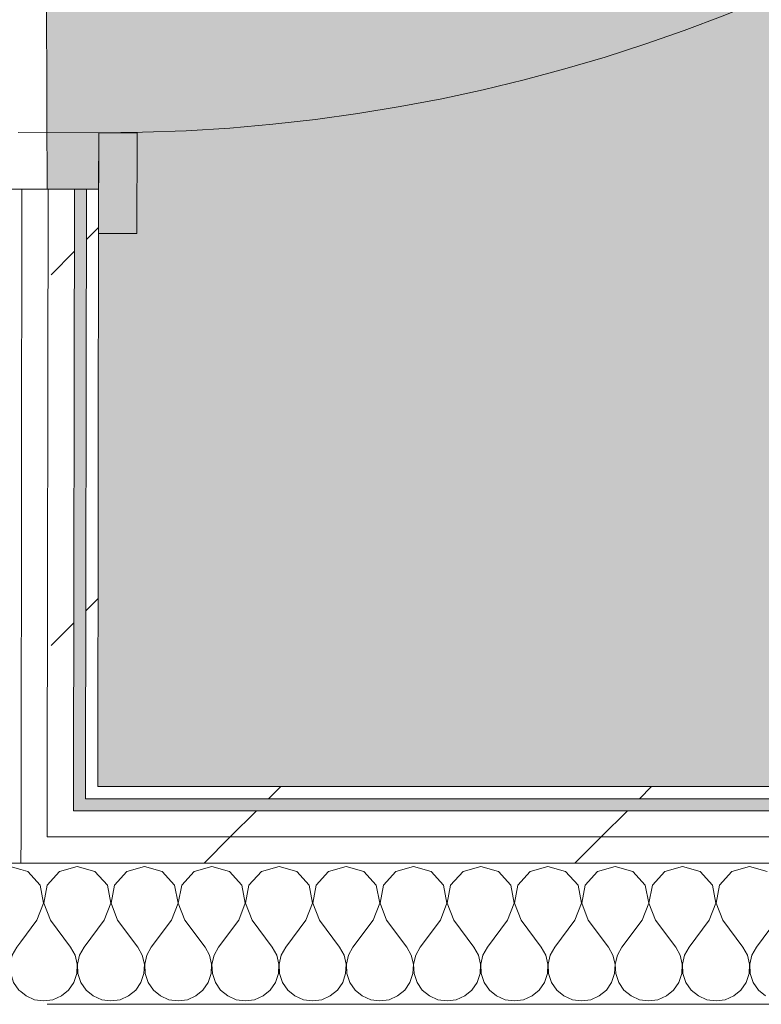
# Model space of a CAD drawing. Header units: millimetres. Extents: x -30280 to 19093, y -19247 to 4746.
# Tile 145 of 166: x -10679 to -10311, y -13783 to -13294. Entities that reach past the tile are written whole.
import ezdxf
from ezdxf.enums import TextEntityAlignment as Align

# ---------------------------------------------------------------- set-up
doc = ezdxf.new("R2010")
doc.units = ezdxf.units.MM
doc.header["$MEASUREMENT"] = 0
doc.linetypes.add('Wipeout_Contour', pattern=[1000, 0, -1000])
for name, color, linetype in [('Nuevo_05_AUX_Treball', 7, 'Continuous'), ('Nuevo_08_E_Envans secs', 7, 'Continuous'), ('Nuevo_Puertas Archicad', 7, 'Continuous')]:
    doc.layers.add(name, color=color, linetype=linetype)
for name, color, linetype, lineweight, true_color in [('Nuevo_05_AUX_Treball_Pluma_Nº__3', 7, 'Continuous', 5, 0xa4a4a4), ('Nuevo_08_E_Envans secs_Pluma_Nº__102', 7, 'Continuous', 5, 0xcccccc), ('Nuevo_08_E_Envans secs_Pluma_Nº__171', 171, 'Continuous', 13, 0xaaaaff), ('Nuevo_08_E_Envans secs_Pluma_Nº__177', 7, 'Continuous', 15, 0xf7e046), ('Nuevo_Puertas Archicad_Pluma_Nº__3', 7, 'Continuous', 5, 0xa4a4a4)]:
    doc.layers.add(name, color=color, linetype=linetype, lineweight=lineweight, true_color=true_color)
for name, color, linetype, lineweight in [('Nuevo_08_E_Envans secs_Pluma_Nº__1', 7, 'Continuous', 5), ('Nuevo_Puertas Archicad_Pluma_Nº__1', 7, 'Continuous', 5), ('Nuevo_Sellos de Zona Archicad_Pluma_Nº__1', 7, 'Continuous', 5)]:
    doc.layers.add(name, color=color, linetype=linetype, lineweight=lineweight)
doc.styles.add('Estilo_Generado_1', font='txt')
pattern_1 = [(45, (0, 0), (-183.8478, 183.8478), [195, -65]), (45, (7e-14, 183.85), (-183.8478, 183.8478), [195, -65])]

# ---------------------------------------------------------------- blocks, each defined once
blk = doc.blocks.new('Planta 1_Distribuïdor 2_12_1', base_point=(-6316.11, -12894.09))
at = {"layer": 'Nuevo_05_AUX_Treball', "linetype": 'Continuous', "lineweight": 0, "true_color": 0xf0ffcc}
blk.add_hatch(color=254, dxfattribs=at).paths.add_polyline_path([(-10667.98, -12494.56), (-10663.92, -13688.18), (-1618.82, -13697.1), (-1618.82, -12390.84), (-10667.98, -12390.84)])
at = {"layer": 'Nuevo_05_AUX_Treball_Pluma_Nº__3', "color": 253, "linetype": 'Continuous', "lineweight": 5, "true_color": 0xa4a4a4, "flags": 128}
blk.add_lwpolyline([(-10667.98, -12494.56), (-10663.92, -13688.18), (-1618.82, -13697.1), (-1618.82, -12390.84), (-10667.98, -12390.84)], close=True, dxfattribs=at)
at = {"layer": 'Nuevo_Sellos de Zona Archicad_Pluma_Nº__1', "color": 7, "lineweight": 5, "style": 'Estilo_Generado_1'}
for tag, p in [('ROOM_NAME', (-6316.11, -12952.24)), ('ROOM_NUMBER', (-6316.11, -13178.12)), ('ROOM_AREA', (-6316.11, -13404.01))]:
    blk.add_attdef(tag, text='', height=120, dxfattribs=at).set_placement(p, align=Align.TOP_LEFT)
blk = doc.blocks.new('*X250')
at = {"layer": 'Nuevo_08_E_Envans secs_Pluma_Nº__102', "color": 254, "linetype": 'Continuous', "lineweight": 5, "true_color": 0xcccccc}
for p, q in [((-10650, -13714.23), (-10658.76, -13716.72)), ((-10641.24, -13716.72), (-10650, -13714.23)), ((-10616.67, -13714.23), (-10625.43, -13716.72)), ((-10607.9, -13716.72), (-10616.67, -13714.23)), ((-10583.33, -13714.23), (-10592.1, -13716.72)), ((-10574.57, -13716.72), (-10583.33, -13714.23)), ((-10550, -13714.23), (-10558.76, -13716.72)), ((-10541.24, -13716.72), (-10550, -13714.23)), ((-10516.67, -13714.23), (-10525.43, -13716.72)), ((-10507.9, -13716.72), (-10516.67, -13714.23)), ((-10483.33, -13714.23), (-10492.1, -13716.72)), ((-10474.57, -13716.72), (-10483.33, -13714.23)), ((-10450, -13714.23), (-10458.76, -13716.72)), ((-10441.24, -13716.72), (-10450, -13714.23)), ((-10416.67, -13714.23), (-10425.43, -13716.72)), ((-10407.9, -13716.72), (-10416.67, -13714.23)), ((-10383.33, -13714.23), (-10392.1, -13716.72)), ((-10374.57, -13716.72), (-10383.33, -13714.23)), ((-10350, -13714.23), (-10358.76, -13716.72)), ((-10341.24, -13716.72), (-10350, -13714.23)), ((-10316.67, -13714.23), (-10325.43, -13716.72)), ((-10307.9, -13716.72), (-10316.67, -13714.23)), ((-10674.57, -13716.72), (-10677.93, -13715.76)), ((-10668.43, -13723.44), (-10674.57, -13716.72)), ((-10658.76, -13716.72), (-10664.91, -13723.44)), ((-10635.09, -13723.44), (-10641.24, -13716.72)), ((-10625.43, -13716.72), (-10631.57, -13723.44)), ((-10601.76, -13723.44), (-10607.9, -13716.72)), ((-10592.1, -13716.72), (-10598.24, -13723.44)), ((-10568.43, -13723.44), (-10574.57, -13716.72)), ((-10558.76, -13716.72), (-10564.91, -13723.44)), ((-10535.09, -13723.44), (-10541.24, -13716.72)), ((-10525.43, -13716.72), (-10531.57, -13723.44)), ((-10501.76, -13723.44), (-10507.9, -13716.72)), ((-10492.1, -13716.72), (-10498.24, -13723.44)), ((-10468.43, -13723.44), (-10474.57, -13716.72)), ((-10458.76, -13716.72), (-10464.91, -13723.44)), ((-10435.09, -13723.44), (-10441.24, -13716.72)), ((-10425.43, -13716.72), (-10431.57, -13723.44)), ((-10401.76, -13723.44), (-10407.9, -13716.72)), ((-10392.1, -13716.72), (-10398.24, -13723.44)), ((-10368.43, -13723.44), (-10374.57, -13716.72)), ((-10358.76, -13716.72), (-10364.91, -13723.44)), ((-10335.09, -13723.44), (-10341.24, -13716.72)), ((-10325.43, -13716.72), (-10331.57, -13723.44)), ((-10666.73, -13732.39), (-10668.43, -13723.44)), ((-10664.91, -13723.44), (-10666.6, -13732.39)), ((-10633.4, -13732.39), (-10635.09, -13723.44)), ((-10631.57, -13723.44), (-10633.27, -13732.39)), ((-10600.07, -13732.39), (-10601.76, -13723.44)), ((-10598.24, -13723.44), (-10599.93, -13732.39)), ((-10566.73, -13732.39), (-10568.43, -13723.44)), ((-10564.91, -13723.44), (-10566.6, -13732.39)), ((-10533.4, -13732.39), (-10535.09, -13723.44)), ((-10531.57, -13723.44), (-10533.27, -13732.39)), ((-10500.07, -13732.39), (-10501.76, -13723.44)), ((-10498.24, -13723.44), (-10499.93, -13732.39)), ((-10466.73, -13732.39), (-10468.43, -13723.44)), ((-10464.91, -13723.44), (-10466.6, -13732.39)), ((-10433.4, -13732.39), (-10435.09, -13723.44)), ((-10431.57, -13723.44), (-10433.27, -13732.39)), ((-10400.07, -13732.39), (-10401.76, -13723.44)), ((-10398.24, -13723.44), (-10399.93, -13732.39)), ((-10366.73, -13732.39), (-10368.43, -13723.44)), ((-10364.91, -13723.44), (-10366.6, -13732.39)), ((-10333.4, -13732.39), (-10335.09, -13723.44)), ((-10331.57, -13723.44), (-10333.27, -13732.39)), ((-10670, -13740.89), (-10666.73, -13732.39)), ((-10666.6, -13732.39), (-10663.33, -13740.89)), ((-10636.67, -13740.89), (-10633.4, -13732.39)), ((-10633.27, -13732.39), (-10630, -13740.89)), ((-10603.33, -13740.89), (-10600.07, -13732.39)), ((-10599.93, -13732.39), (-10596.67, -13740.89)), ((-10570, -13740.89), (-10566.73, -13732.39)), ((-10566.6, -13732.39), (-10563.33, -13740.89)), ((-10536.67, -13740.89), (-10533.4, -13732.39)), ((-10533.27, -13732.39), (-10530, -13740.89)), ((-10503.33, -13740.89), (-10500.07, -13732.39)), ((-10499.93, -13732.39), (-10496.67, -13740.89)), ((-10470, -13740.89), (-10466.73, -13732.39)), ((-10466.6, -13732.39), (-10463.33, -13740.89)), ((-10436.67, -13740.89), (-10433.4, -13732.39)), ((-10433.27, -13732.39), (-10430, -13740.89)), ((-10403.33, -13740.89), (-10400.07, -13732.39)), ((-10399.93, -13732.39), (-10396.67, -13740.89)), ((-10370, -13740.89), (-10366.73, -13732.39)), ((-10366.6, -13732.39), (-10363.33, -13740.89)), ((-10336.67, -13740.89), (-10333.4, -13732.39)), ((-10333.27, -13732.39), (-10330, -13740.89)), ((-10670, -13740.89), (-10677.99, -13751.54)), ((-10663.33, -13740.89), (-10653.33, -13754.23)), ((-10636.67, -13740.89), (-10646.67, -13754.23)), ((-10630, -13740.89), (-10620, -13754.23)), ((-10603.33, -13740.89), (-10613.33, -13754.23)), ((-10596.67, -13740.89), (-10586.67, -13754.23)), ((-10570, -13740.89), (-10580, -13754.23)), ((-10563.33, -13740.89), (-10553.33, -13754.23)), ((-10536.67, -13740.89), (-10546.67, -13754.23)), ((-10530, -13740.89), (-10520, -13754.23)), ((-10503.33, -13740.89), (-10513.33, -13754.23)), ((-10496.67, -13740.89), (-10486.67, -13754.23)), ((-10470, -13740.89), (-10480, -13754.23)), ((-10463.33, -13740.89), (-10453.33, -13754.23)), ((-10436.67, -13740.89), (-10446.67, -13754.23)), ((-10430, -13740.89), (-10420, -13754.23)), ((-10403.33, -13740.89), (-10413.33, -13754.23)), ((-10396.67, -13740.89), (-10386.67, -13754.23)), ((-10370, -13740.89), (-10380, -13754.23)), ((-10363.33, -13740.89), (-10353.33, -13754.23)), ((-10336.67, -13740.89), (-10346.67, -13754.23)), ((-10330, -13740.89), (-10320, -13754.23)), ((-10303.33, -13740.89), (-10313.33, -13754.23)), ((-10651.11, -13758.25), (-10653.33, -13754.23)), ((-10650.07, -13762.73), (-10651.11, -13758.25)), ((-10648.89, -13758.25), (-10649.93, -13762.73)), ((-10646.67, -13754.23), (-10648.89, -13758.25)), ((-10617.77, -13758.25), (-10620, -13754.23)), ((-10616.73, -13762.73), (-10617.77, -13758.25)), ((-10615.56, -13758.25), (-10616.6, -13762.73)), ((-10613.33, -13754.23), (-10615.56, -13758.25)), ((-10584.44, -13758.25), (-10586.67, -13754.23)), ((-10583.4, -13762.73), (-10584.44, -13758.25)), ((-10582.23, -13758.25), (-10583.27, -13762.73)), ((-10580, -13754.23), (-10582.23, -13758.25)), ((-10551.11, -13758.25), (-10553.33, -13754.23)), ((-10550.07, -13762.73), (-10551.11, -13758.25)), ((-10548.89, -13758.25), (-10549.93, -13762.73)), ((-10546.67, -13754.23), (-10548.89, -13758.25)), ((-10517.77, -13758.25), (-10520, -13754.23)), ((-10516.73, -13762.73), (-10517.77, -13758.25)), ((-10515.56, -13758.25), (-10516.6, -13762.73)), ((-10513.33, -13754.23), (-10515.56, -13758.25)), ((-10484.44, -13758.25), (-10486.67, -13754.23)), ((-10483.4, -13762.73), (-10484.44, -13758.25)), ((-10482.23, -13758.25), (-10483.27, -13762.73)), ((-10480, -13754.23), (-10482.23, -13758.25)), ((-10451.11, -13758.25), (-10453.33, -13754.23)), ((-10450.07, -13762.73), (-10451.11, -13758.25)), ((-10448.89, -13758.25), (-10449.93, -13762.73)), ((-10446.67, -13754.23), (-10448.89, -13758.25)), ((-10417.77, -13758.25), (-10420, -13754.23)), ((-10416.73, -13762.73), (-10417.77, -13758.25)), ((-10415.56, -13758.25), (-10416.6, -13762.73)), ((-10413.33, -13754.23), (-10415.56, -13758.25)), ((-10384.44, -13758.25), (-10386.67, -13754.23)), ((-10383.4, -13762.73), (-10384.44, -13758.25)), ((-10382.23, -13758.25), (-10383.27, -13762.73)), ((-10380, -13754.23), (-10382.23, -13758.25)), ((-10351.11, -13758.25), (-10353.33, -13754.23)), ((-10350.07, -13762.73), (-10351.11, -13758.25)), ((-10348.89, -13758.25), (-10349.93, -13762.73)), ((-10346.67, -13754.23), (-10348.89, -13758.25)), ((-10317.77, -13758.25), (-10320, -13754.23)), ((-10316.73, -13762.73), (-10317.77, -13758.25)), ((-10315.56, -13758.25), (-10316.6, -13762.73)), ((-10313.33, -13754.23), (-10315.56, -13758.25)), ((-10650.29, -13767.32), (-10650.07, -13762.73)), ((-10649.93, -13762.73), (-10649.71, -13767.32)), ((-10616.96, -13767.32), (-10616.73, -13762.73)), ((-10616.6, -13762.73), (-10616.38, -13767.32)), ((-10583.62, -13767.32), (-10583.4, -13762.73)), ((-10583.27, -13762.73), (-10583.04, -13767.32)), ((-10550.29, -13767.32), (-10550.07, -13762.73)), ((-10549.93, -13762.73), (-10549.71, -13767.32)), ((-10516.96, -13767.32), (-10516.73, -13762.73)), ((-10516.6, -13762.73), (-10516.38, -13767.32)), ((-10483.62, -13767.32), (-10483.4, -13762.73)), ((-10483.27, -13762.73), (-10483.04, -13767.32)), ((-10450.29, -13767.32), (-10450.07, -13762.73)), ((-10449.93, -13762.73), (-10449.71, -13767.32)), ((-10416.96, -13767.32), (-10416.73, -13762.73)), ((-10416.6, -13762.73), (-10416.38, -13767.32)), ((-10383.62, -13767.32), (-10383.4, -13762.73)), ((-10383.27, -13762.73), (-10383.04, -13767.32)), ((-10350.29, -13767.32), (-10350.07, -13762.73)), ((-10349.93, -13762.73), (-10349.71, -13767.32)), ((-10316.96, -13767.32), (-10316.73, -13762.73)), ((-10316.6, -13762.73), (-10316.38, -13767.32)), ((-10651.76, -13771.68), (-10650.29, -13767.32)), ((-10649.71, -13767.32), (-10648.24, -13771.68)), ((-10618.43, -13771.68), (-10616.96, -13767.32)), ((-10616.38, -13767.32), (-10614.91, -13771.68)), ((-10585.09, -13771.68), (-10583.62, -13767.32)), ((-10583.04, -13767.32), (-10581.57, -13771.68)), ((-10551.76, -13771.68), (-10550.29, -13767.32)), ((-10549.71, -13767.32), (-10548.24, -13771.68)), ((-10518.43, -13771.68), (-10516.96, -13767.32)), ((-10516.38, -13767.32), (-10514.91, -13771.68)), ((-10485.09, -13771.68), (-10483.62, -13767.32)), ((-10483.04, -13767.32), (-10481.57, -13771.68)), ((-10451.76, -13771.68), (-10450.29, -13767.32)), ((-10449.71, -13767.32), (-10448.24, -13771.68)), ((-10418.43, -13771.68), (-10416.96, -13767.32)), ((-10416.38, -13767.32), (-10414.91, -13771.68)), ((-10385.09, -13771.68), (-10383.62, -13767.32)), ((-10383.04, -13767.32), (-10381.57, -13771.68)), ((-10351.76, -13771.68), (-10350.29, -13767.32)), ((-10349.71, -13767.32), (-10348.24, -13771.68)), ((-10318.43, -13771.68), (-10316.96, -13767.32)), ((-10316.38, -13767.32), (-10314.91, -13771.68)), ((-10654.36, -13775.47), (-10651.76, -13771.68)), ((-10648.24, -13771.68), (-10645.64, -13775.47)), ((-10621.03, -13775.47), (-10618.43, -13771.68)), ((-10614.91, -13771.68), (-10612.3, -13775.47)), ((-10587.7, -13775.47), (-10585.09, -13771.68)), ((-10581.57, -13771.68), (-10578.97, -13775.47)), ((-10554.36, -13775.47), (-10551.76, -13771.68)), ((-10548.24, -13771.68), (-10545.64, -13775.47)), ((-10521.03, -13775.47), (-10518.43, -13771.68)), ((-10514.91, -13771.68), (-10512.3, -13775.47)), ((-10487.7, -13775.47), (-10485.09, -13771.68)), ((-10481.57, -13771.68), (-10478.97, -13775.47)), ((-10454.36, -13775.47), (-10451.76, -13771.68)), ((-10448.24, -13771.68), (-10445.64, -13775.47)), ((-10421.03, -13775.47), (-10418.43, -13771.68)), ((-10414.91, -13771.68), (-10412.3, -13775.47)), ((-10387.7, -13775.47), (-10385.09, -13771.68)), ((-10381.57, -13771.68), (-10378.97, -13775.47)), ((-10354.36, -13775.47), (-10351.76, -13771.68)), ((-10348.24, -13771.68), (-10345.64, -13775.47)), ((-10321.03, -13775.47), (-10318.43, -13771.68)), ((-10314.91, -13771.68), (-10312.3, -13775.47)), ((-10678.02, -13776.25), (-10675.43, -13778.4)), ((-10675.43, -13778.4), (-10671.22, -13780.26)), ((-10662.11, -13780.26), (-10657.9, -13778.4)), ((-10657.9, -13778.4), (-10654.36, -13775.47)), ((-10645.64, -13775.47), (-10642.1, -13778.4)), ((-10642.1, -13778.4), (-10637.89, -13780.26)), ((-10628.78, -13780.26), (-10624.57, -13778.4)), ((-10624.57, -13778.4), (-10621.03, -13775.47)), ((-10612.3, -13775.47), (-10608.76, -13778.4)), ((-10608.76, -13778.4), (-10604.55, -13780.26)), ((-10595.45, -13780.26), (-10591.24, -13778.4)), ((-10591.24, -13778.4), (-10587.7, -13775.47)), ((-10578.97, -13775.47), (-10575.43, -13778.4)), ((-10575.43, -13778.4), (-10571.22, -13780.26)), ((-10562.11, -13780.26), (-10557.9, -13778.4)), ((-10557.9, -13778.4), (-10554.36, -13775.47)), ((-10545.64, -13775.47), (-10542.1, -13778.4)), ((-10542.1, -13778.4), (-10537.89, -13780.26)), ((-10528.78, -13780.26), (-10524.57, -13778.4)), ((-10524.57, -13778.4), (-10521.03, -13775.47)), ((-10512.3, -13775.47), (-10508.76, -13778.4)), ((-10508.76, -13778.4), (-10504.55, -13780.26)), ((-10495.45, -13780.26), (-10491.24, -13778.4)), ((-10491.24, -13778.4), (-10487.7, -13775.47)), ((-10478.97, -13775.47), (-10475.43, -13778.4)), ((-10475.43, -13778.4), (-10471.22, -13780.26)), ((-10462.11, -13780.26), (-10457.9, -13778.4)), ((-10457.9, -13778.4), (-10454.36, -13775.47)), ((-10445.64, -13775.47), (-10442.1, -13778.4)), ((-10442.1, -13778.4), (-10437.89, -13780.26)), ((-10428.78, -13780.26), (-10424.57, -13778.4)), ((-10424.57, -13778.4), (-10421.03, -13775.47)), ((-10412.3, -13775.47), (-10408.76, -13778.4)), ((-10408.76, -13778.4), (-10404.55, -13780.26)), ((-10395.45, -13780.26), (-10391.24, -13778.4)), ((-10391.24, -13778.4), (-10387.7, -13775.47)), ((-10378.97, -13775.47), (-10375.43, -13778.4)), ((-10375.43, -13778.4), (-10371.22, -13780.26)), ((-10362.11, -13780.26), (-10357.9, -13778.4)), ((-10357.9, -13778.4), (-10354.36, -13775.47)), ((-10345.64, -13775.47), (-10342.1, -13778.4)), ((-10342.1, -13778.4), (-10337.89, -13780.26)), ((-10328.78, -13780.26), (-10324.57, -13778.4)), ((-10324.57, -13778.4), (-10321.03, -13775.47)), ((-10312.3, -13775.47), (-10308.76, -13778.4)), ((-10671.22, -13780.26), (-10666.67, -13780.89)), ((-10666.67, -13780.89), (-10662.11, -13780.26)), ((-10637.89, -13780.26), (-10633.33, -13780.89)), ((-10633.33, -13780.89), (-10628.78, -13780.26)), ((-10604.55, -13780.26), (-10600, -13780.89)), ((-10600, -13780.89), (-10595.45, -13780.26)), ((-10571.22, -13780.26), (-10566.67, -13780.89)), ((-10566.67, -13780.89), (-10562.11, -13780.26)), ((-10537.89, -13780.26), (-10533.33, -13780.89)), ((-10533.33, -13780.89), (-10528.78, -13780.26)), ((-10504.55, -13780.26), (-10500, -13780.89)), ((-10500, -13780.89), (-10495.45, -13780.26)), ((-10471.22, -13780.26), (-10466.67, -13780.89)), ((-10466.67, -13780.89), (-10462.11, -13780.26)), ((-10437.89, -13780.26), (-10433.33, -13780.89)), ((-10433.33, -13780.89), (-10428.78, -13780.26)), ((-10404.55, -13780.26), (-10400, -13780.89)), ((-10400, -13780.89), (-10395.45, -13780.26)), ((-10371.22, -13780.26), (-10366.67, -13780.89)), ((-10366.67, -13780.89), (-10362.11, -13780.26)), ((-10337.89, -13780.26), (-10333.33, -13780.89)), ((-10333.33, -13780.89), (-10328.78, -13780.26))]:
    blk.add_line(p, q, dxfattribs=at)
blk = doc.blocks.new('*X252')
at = {"layer": 'Nuevo_08_E_Envans secs_Pluma_Nº__102', "color": 254, "linetype": 'Continuous', "lineweight": 5, "true_color": 0xcccccc}
for p, q in [((-10716.67, -13714.23), (-10725.43, -13716.72)), ((-10707.9, -13716.72), (-10716.67, -13714.23)), ((-10683.33, -13714.23), (-10692.1, -13716.72)), ((-10677.93, -13715.76), (-10683.33, -13714.23)), ((-10741.24, -13716.72), (-10744.79, -13715.71)), ((-10735.09, -13723.44), (-10741.24, -13716.72)), ((-10725.43, -13716.72), (-10731.57, -13723.44)), ((-10701.76, -13723.44), (-10707.9, -13716.72)), ((-10692.1, -13716.72), (-10698.24, -13723.44)), ((-10734.63, -13725.88), (-10735.09, -13723.44)), ((-10731.57, -13723.44), (-10732.45, -13728.07)), ((-10700.07, -13732.39), (-10701.76, -13723.44)), ((-10698.24, -13723.44), (-10699.93, -13732.39)), ((-10703.33, -13740.89), (-10700.07, -13732.39)), ((-10699.93, -13732.39), (-10696.67, -13740.89)), ((-10703.33, -13740.89), (-10710.33, -13750.22)), ((-10696.67, -13740.89), (-10686.67, -13754.23)), ((-10677.99, -13751.54), (-10680, -13754.23)), ((-10684.44, -13758.25), (-10686.67, -13754.23)), ((-10683.4, -13762.73), (-10684.44, -13758.25)), ((-10682.23, -13758.25), (-10683.27, -13762.73)), ((-10680, -13754.23), (-10682.23, -13758.25)), ((-10683.62, -13767.32), (-10683.4, -13762.73)), ((-10683.27, -13762.73), (-10683.04, -13767.32)), ((-10685.09, -13771.68), (-10683.62, -13767.32)), ((-10683.04, -13767.32), (-10681.57, -13771.68)), ((-10686.64, -13773.94), (-10685.09, -13771.68)), ((-10681.57, -13771.68), (-10678.97, -13775.47)), ((-10678.97, -13775.47), (-10678.02, -13776.25))]:
    blk.add_line(p, q, dxfattribs=at)
blk = doc.blocks.new('Muro_76_1', base_point=(-1686.99, -13808.56))
at = {"layer": 'Nuevo_08_E_Envans secs_Pluma_Nº__1', "color": 7, "linetype": 'Continuous', "lineweight": 5}
blk.add_line((-9476.74, -13782.56), (-10665.03, -13782.56), dxfattribs=at)
at = {"color": 254, "linetype": 'Wipeout_Contour', "lineweight": 0, "ltscale": 67936.984689}
blk.add_wipeout([(-10639.87, -13674.56), (-10639.88, -13680.56), (-9476.74, -13680.56), (-9476.74, -13674.56)], dxfattribs=at).dxf.layer = 'Nuevo_08_E_Envans secs'
at = {"color": 254, "linetype": 'Wipeout_Contour', "lineweight": 0, "ltscale": 68001.704095}
blk.add_wipeout([(-10651.89, -13686.56), (-10651.91, -13699.56), (-9476.74, -13699.56), (-9476.74, -13686.56)], dxfattribs=at).dxf.layer = 'Nuevo_08_E_Envans secs'
at = {"layer": 'Nuevo_08_E_Envans secs_Pluma_Nº__171', "linetype": 'Continuous', "lineweight": 13, "true_color": 0xaaaaff}
h = blk.add_hatch(dxfattribs=at)
h.set_pattern_fill('Panellat_HPL_0001', color=161, style=0, pattern_type=2)
h.set_pattern_definition(pattern_1)
h.paths.add_polyline_path([(-10639.87, -13674.56), (-10639.88, -13680.56), (-9476.74, -13680.56), (-9476.74, -13674.56)])
at = {"layer": 'Nuevo_08_E_Envans secs_Pluma_Nº__177', "linetype": 'Continuous', "lineweight": 15, "true_color": 0xf7e046}
h = blk.add_hatch(dxfattribs=at)
h.set_pattern_fill('Panellat_HPL_0001', color=53, style=0, pattern_type=2)
h.set_pattern_definition(pattern_1)
h.paths.add_polyline_path([(-10651.89, -13686.56), (-10651.91, -13699.56), (-9476.74, -13699.56), (-9476.74, -13686.56)])
at = {"color": 254, "linetype": 'Wipeout_Contour', "lineweight": 0, "ltscale": 69322.033498}
blk.add_wipeout([(-10645.88, -13680.56), (-10639.88, -13680.56), (-10639.87, -13674.56), (-10645.87, -13674.56)], dxfattribs=at).dxf.layer = 'Nuevo_08_E_Envans secs'
at = {"color": 254, "linetype": 'Wipeout_Contour', "lineweight": 0, "ltscale": 69409.100632}
blk.add_wipeout([(-10664.91, -13699.56), (-10651.91, -13699.56), (-10651.89, -13686.56), (-10664.89, -13686.56)], dxfattribs=at).dxf.layer = 'Nuevo_08_E_Envans secs'
at = {"layer": 'Nuevo_08_E_Envans secs_Pluma_Nº__171', "linetype": 'Continuous', "lineweight": 13, "true_color": 0xaaaaff}
h = blk.add_hatch(dxfattribs=at)
h.set_pattern_fill('Panellat_HPL_0001', color=161, style=0, pattern_type=2)
h.set_pattern_definition(pattern_1)
h.paths.add_polyline_path([(-10645.88, -13680.56), (-10639.88, -13680.56), (-10639.87, -13674.56), (-10645.87, -13674.56)])
at = {"layer": 'Nuevo_08_E_Envans secs_Pluma_Nº__177', "linetype": 'Continuous', "lineweight": 15, "true_color": 0xf7e046}
h = blk.add_hatch(dxfattribs=at)
h.set_pattern_fill('Panellat_HPL_0001', color=53, style=0, pattern_type=2)
h.set_pattern_definition(pattern_1)
h.paths.add_polyline_path([(-10664.91, -13699.56), (-10651.91, -13699.56), (-10651.89, -13686.56), (-10664.89, -13686.56)])
at = {"layer": 'Nuevo_08_E_Envans secs_Pluma_Nº__1', "color": 7, "linetype": 'Continuous', "lineweight": 5}
for p, q in [((-10645.88, -13680.56), (-10645.87, -13674.56)), ((-10651.89, -13686.56), (-10651.88, -13680.56)), ((-9476.74, -13680.56), (-10645.88, -13680.56)), ((-9476.74, -13686.56), (-10651.89, -13686.56))]:
    blk.add_line(p, q, dxfattribs=at)
at = {"layer": 'Nuevo_08_E_Envans secs_Pluma_Nº__1', "color": 7, "linetype": 'Continuous', "lineweight": 5, "flags": 128}
blk.add_lwpolyline([(-9476.74, -13674.56), (-10639.87, -13674.56)], dxfattribs=at)
at = {"color": 254, "linetype": 'Wipeout_Contour', "lineweight": 0, "ltscale": 68059.596398}
blk.add_wipeout([(-10664.91, -13699.56), (-10664.93, -13712.56), (-9476.74, -13712.56), (-9476.74, -13699.56)], dxfattribs=at).dxf.layer = 'Nuevo_08_E_Envans secs'
at = {"layer": 'Nuevo_08_E_Envans secs_Pluma_Nº__177', "linetype": 'Continuous', "lineweight": 15, "true_color": 0xf7e046}
h = blk.add_hatch(dxfattribs=at)
h.set_pattern_fill('Panellat_HPL_0001', color=53, style=0, pattern_type=2)
h.set_pattern_definition(pattern_1)
h.paths.add_polyline_path([(-10664.91, -13699.56), (-10664.93, -13712.56), (-9476.74, -13712.56), (-9476.74, -13699.56)])
at = {"color": 254, "linetype": 'Wipeout_Contour', "lineweight": 0, "ltscale": 69482.123119}
blk.add_wipeout([(-10677.93, -13712.56), (-10664.93, -13712.56), (-10664.91, -13699.56), (-10677.91, -13699.56)], dxfattribs=at).dxf.layer = 'Nuevo_08_E_Envans secs'
at = {"layer": 'Nuevo_08_E_Envans secs_Pluma_Nº__177', "linetype": 'Continuous', "lineweight": 15, "true_color": 0xf7e046}
h = blk.add_hatch(dxfattribs=at)
h.set_pattern_fill('Panellat_HPL_0001', color=53, style=0, pattern_type=2)
h.set_pattern_definition(pattern_1)
h.paths.add_polyline_path([(-10677.93, -13712.56), (-10664.93, -13712.56), (-10664.91, -13699.56), (-10677.91, -13699.56)])
at = {"layer": 'Nuevo_08_E_Envans secs_Pluma_Nº__1', "color": 7, "linetype": 'Continuous', "lineweight": 5}
for p, q in [((-10664.91, -13699.56), (-10664.89, -13686.56)), ((-10677.93, -13712.56), (-10677.91, -13699.56)), ((-9476.74, -13699.56), (-10664.91, -13699.56)), ((-10677.93, -13712.56), (-10747.93, -13712.56)), ((-9476.74, -13712.56), (-10677.93, -13712.56))]:
    blk.add_line(p, q, dxfattribs=at)
at = {"layer": 'Nuevo_08_E_Envans secs', "color": 7, "lineweight": 20}
for name in ['*X252', '*X250']:
    blk.add_blockref(name, (0, 0), dxfattribs=at)
blk = doc.blocks.new('Puerta 27_9')
at = {"layer": 'Nuevo_Puertas Archicad_Pluma_Nº__1', "color": 7, "linetype": 'Continuous', "lineweight": 5}
for p, q in [((-472, 0), (-472, 19)), ((-472, 19), (-422, 19)), ((-422, 19), (-422, 0)), ((-422, 0), (-472, 0)), ((-450, 0), (-472, 0)), ((-450, 0), (-472, 0)), ((-422, 0), (-450, 0)), ((-450, 0), (-450, -146)), ((-450, 0), (-450, -6)), ((-450, 0), (-450, -6)), ((-422, -40), (-422, 0)), ((-450, -6), (-450, -12)), ((-450, -6), (-450, -12)), ((-450, -12), (-450, -25)), ((-450, -12), (-450, -25)), ((-450, -25), (-450, -38)), ((-450, -25), (-450, -38)), ((-450, -38), (-450, -108)), ((-450, -38), (-450, -108))]:
    blk.add_line(p, q, dxfattribs=at)
at = {"layer": 'Nuevo_Puertas Archicad_Pluma_Nº__3', "color": 253, "linetype": 'Continuous', "lineweight": 5, "true_color": 0xa4a4a4}
blk.add_arc((422, 0), 844, 90, 180, dxfattribs=at)
blk = doc.blocks.new('Muro_125_1', base_point=(-10640.07, -13808.56))
at = {"color": 254, "linetype": 'Wipeout_Contour', "lineweight": 0, "ltscale": 68846.231567}
blk.add_wipeout([(-10645.44, -13378.22), (-10645.87, -13674.56), (-10639.87, -13674.56), (-10639.44, -13378.23)], dxfattribs=at).dxf.layer = 'Nuevo_08_E_Envans secs'
at = {"color": 254, "linetype": 'Wipeout_Contour', "lineweight": 0, "ltscale": 69360.12795}
blk.add_wipeout([(-10664.88, -13680.56), (-10651.88, -13680.56), (-10651.87, -13674.56), (-10664.87, -13674.56)], dxfattribs=at).dxf.layer = 'Nuevo_08_E_Envans secs'
at = {"layer": 'Nuevo_08_E_Envans secs_Pluma_Nº__171', "linetype": 'Continuous', "lineweight": 13, "true_color": 0xaaaaff}
h = blk.add_hatch(dxfattribs=at)
h.set_pattern_fill('Panellat_HPL_0001', color=161, style=0, pattern_type=2)
h.set_pattern_definition(pattern_1)
h.paths.add_polyline_path([(-10645.44, -13378.22), (-10645.87, -13674.56), (-10639.87, -13674.56), (-10639.44, -13378.23)])
at = {"layer": 'Nuevo_08_E_Envans secs_Pluma_Nº__177', "linetype": 'Continuous', "lineweight": 15, "true_color": 0xf7e046}
h = blk.add_hatch(dxfattribs=at)
h.set_pattern_fill('Panellat_HPL_0001', color=53, style=0, pattern_type=2)
h.set_pattern_definition(pattern_1)
h.paths.add_polyline_path([(-10664.88, -13680.56), (-10651.88, -13680.56), (-10651.87, -13674.56), (-10664.87, -13674.56)])
at = {"layer": 'Nuevo_08_E_Envans secs_Pluma_Nº__1', "color": 7, "linetype": 'Continuous', "lineweight": 5}
for p, q in [((-10645.44, -13378.22), (-10645.87, -13674.56)), ((-10639.44, -13378.23), (-10645.44, -13378.22)), ((-10639.44, -13378.23), (-10639.47, -13400.23)), ((-10645.88, -13680.56), (-10645.87, -13674.56))]:
    blk.add_line(p, q, dxfattribs=at)
at = {"layer": 'Nuevo_08_E_Envans secs_Pluma_Nº__1', "color": 7, "linetype": 'Continuous', "lineweight": 5, "flags": 128}
blk.add_lwpolyline([(-10639.87, -13674.56), (-10639.44, -13378.23)], dxfattribs=at)
at = {"color": 254, "linetype": 'Wipeout_Contour', "lineweight": 0, "ltscale": 69392.102887}
blk.add_wipeout([(-10677.88, -13680.56), (-10664.88, -13680.56), (-10664.87, -13674.56), (-10677.87, -13674.56)], dxfattribs=at).dxf.layer = 'Nuevo_08_E_Envans secs'
at = {"layer": 'Nuevo_08_E_Envans secs_Pluma_Nº__177', "linetype": 'Continuous', "lineweight": 15, "true_color": 0xf7e046}
h = blk.add_hatch(dxfattribs=at)
h.set_pattern_fill('Panellat_HPL_0001', color=53, style=0, pattern_type=2)
h.set_pattern_definition(pattern_1)
h.paths.add_polyline_path([(-10677.88, -13680.56), (-10664.88, -13680.56), (-10664.87, -13674.56), (-10677.87, -13674.56)])
at = {"color": 254, "linetype": 'Wipeout_Contour', "lineweight": 0, "ltscale": 68916.720231}
blk.add_wipeout([(-10677.44, -13378.18), (-10677.87, -13674.56), (-10664.87, -13674.56), (-10664.44, -13378.19)], dxfattribs=at).dxf.layer = 'Nuevo_08_E_Envans secs'
at = {"color": 254, "linetype": 'Wipeout_Contour', "lineweight": 0, "ltscale": 69379.082164}
blk.add_wipeout([(-10664.89, -13686.56), (-10651.89, -13686.56), (-10651.88, -13680.56), (-10664.88, -13680.56)], dxfattribs=at).dxf.layer = 'Nuevo_08_E_Envans secs'
at = {"layer": 'Nuevo_08_E_Envans secs_Pluma_Nº__177', "linetype": 'Continuous', "lineweight": 15, "true_color": 0xf7e046}
h = blk.add_hatch(dxfattribs=at)
h.set_pattern_fill('Panellat_HPL_0001', color=53, style=0, pattern_type=2)
h.set_pattern_definition(pattern_1)
h.paths.add_polyline_path([(-10677.44, -13378.18), (-10677.87, -13674.56), (-10664.87, -13674.56), (-10664.44, -13378.19)])
h = blk.add_hatch(dxfattribs=at)
h.set_pattern_fill('Panellat_HPL_0001', color=53, style=0, pattern_type=2)
h.set_pattern_definition(pattern_1)
h.paths.add_polyline_path([(-10664.89, -13686.56), (-10651.89, -13686.56), (-10651.88, -13680.56), (-10664.88, -13680.56)])
at = {"layer": 'Nuevo_08_E_Envans secs_Pluma_Nº__1', "color": 7, "linetype": 'Continuous', "lineweight": 5}
for p, q in [((-10677.44, -13378.18), (-10747.44, -13378.07)), ((-10677.44, -13378.18), (-10677.87, -13674.56)), ((-10651.89, -13686.56), (-10651.88, -13680.56))]:
    blk.add_line(p, q, dxfattribs=at)
at = {"color": 254, "linetype": 'Wipeout_Contour', "lineweight": 0, "ltscale": 68884.553929}
blk.add_wipeout([(-10664.44, -13378.19), (-10664.87, -13674.56), (-10651.87, -13674.56), (-10651.44, -13378.21)], dxfattribs=at).dxf.layer = 'Nuevo_08_E_Envans secs'
at = {"color": 254, "linetype": 'Wipeout_Contour', "lineweight": 0, "ltscale": 69411.048395}
blk.add_wipeout([(-10677.89, -13686.56), (-10664.89, -13686.56), (-10664.88, -13680.56), (-10677.88, -13680.56)], dxfattribs=at).dxf.layer = 'Nuevo_08_E_Envans secs'
at = {"layer": 'Nuevo_08_E_Envans secs_Pluma_Nº__177', "linetype": 'Continuous', "lineweight": 15, "true_color": 0xf7e046}
h = blk.add_hatch(dxfattribs=at)
h.set_pattern_fill('Panellat_HPL_0001', color=53, style=0, pattern_type=2)
h.set_pattern_definition(pattern_1)
h.paths.add_polyline_path([(-10664.44, -13378.19), (-10664.87, -13674.56), (-10651.87, -13674.56), (-10651.44, -13378.21)])
h = blk.add_hatch(dxfattribs=at)
h.set_pattern_fill('Panellat_HPL_0001', color=53, style=0, pattern_type=2)
h.set_pattern_definition(pattern_1)
h.paths.add_polyline_path([(-10677.89, -13686.56), (-10664.89, -13686.56), (-10664.88, -13680.56), (-10677.88, -13680.56)])
at = {"layer": 'Nuevo_08_E_Envans secs_Pluma_Nº__1', "color": 7, "linetype": 'Continuous', "lineweight": 5}
for p, q in [((-10664.44, -13378.19), (-10677.44, -13378.18)), ((-10664.44, -13378.19), (-10664.87, -13674.56)), ((-10651.44, -13378.21), (-10664.44, -13378.19)), ((-10651.44, -13378.21), (-10651.87, -13674.56)), ((-10645.44, -13378.22), (-10651.44, -13378.21)), ((-10677.88, -13680.56), (-10677.87, -13674.56)), ((-10664.88, -13680.56), (-10664.87, -13674.56)), ((-10651.88, -13680.56), (-10651.87, -13674.56))]:
    blk.add_line(p, q, dxfattribs=at)
at = {"layer": 'Nuevo_Puertas Archicad', "color": 253, "linetype": 'Continuous', "lineweight": 5, "true_color": 0xa4a4a6, "xscale": -1, "zscale": 1000, "rotation": 269.9153114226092}
blk.add_blockref('Puerta 27_9', (-10638.77, -12928.23), dxfattribs=at)
at = {"color": 254, "linetype": 'Wipeout_Contour', "lineweight": 0, "ltscale": 69441.053089}
blk.add_wipeout([(-10677.91, -13699.56), (-10664.91, -13699.56), (-10664.89, -13686.56), (-10677.89, -13686.56)], dxfattribs=at).dxf.layer = 'Nuevo_08_E_Envans secs'
at = {"layer": 'Nuevo_08_E_Envans secs_Pluma_Nº__177', "linetype": 'Continuous', "lineweight": 15, "true_color": 0xf7e046}
h = blk.add_hatch(dxfattribs=at)
h.set_pattern_fill('Panellat_HPL_0001', color=53, style=0, pattern_type=2)
h.set_pattern_definition(pattern_1)
h.paths.add_polyline_path([(-10677.91, -13699.56), (-10664.91, -13699.56), (-10664.89, -13686.56), (-10677.89, -13686.56)])
at = {"layer": 'Nuevo_08_E_Envans secs_Pluma_Nº__1', "color": 7, "linetype": 'Continuous', "lineweight": 5}
for p, q in [((-10677.89, -13686.56), (-10677.88, -13680.56)), ((-10664.89, -13686.56), (-10664.88, -13680.56)), ((-10677.91, -13699.56), (-10677.89, -13686.56)), ((-10664.91, -13699.56), (-10664.89, -13686.56)), ((-10677.93, -13712.56), (-10677.91, -13699.56))]:
    blk.add_line(p, q, dxfattribs=at)

msp = doc.modelspace()

# ---------------------------------------------------------------- linework, layer by layer
at = {"layer": 'Nuevo_05_AUX_Treball', "color": 254, "linetype": 'Continuous', "lineweight": 0, "true_color": 0xf0ffcc, "flags": 128}
msp.add_lwpolyline([(-10667.98, -12494.56), (-10663.92, -13688.18), (-1618.82, -13697.1), (-1618.82, -12390.84), (-10667.98, -12390.84)], close=True, dxfattribs=at)

# ---------------------------------------------------------------- block references
at = {"layer": 'Nuevo_05_AUX_Treball', "color": 7, "linetype": 'Continuous', "lineweight": 5}
msp.add_blockref('Planta 1_Distribuïdor 2_12_1', (-6316.11, -12894.09), dxfattribs=at)

# ---------------------------------------------------------------- next in the draw order: block references
at = {"layer": 'Nuevo_08_E_Envans secs', "color": 7, "lineweight": 20}
msp.add_blockref('Muro_76_1', (-1686.99, -13808.56), dxfattribs=at)

# ---------------------------------------------------------------- next in the draw order: block references
msp.add_blockref('Muro_125_1', (-10640.07, -13808.56), dxfattribs=at)

doc.saveas('drawing.dxf')
